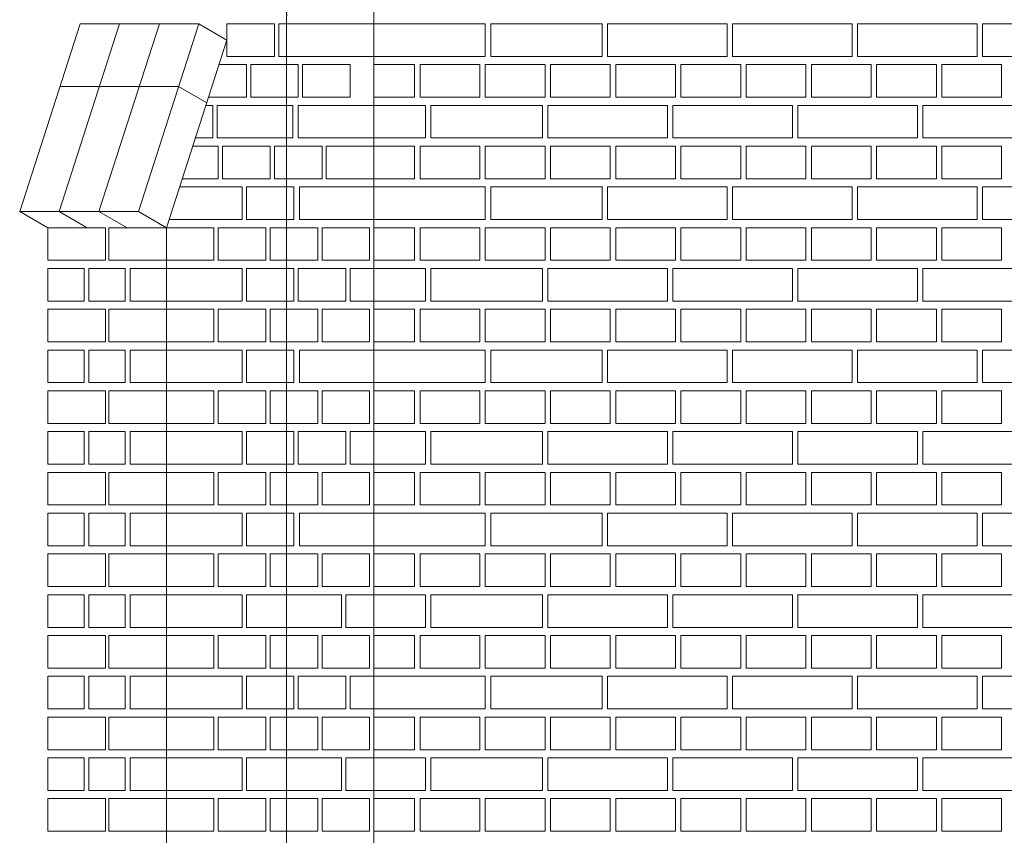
# Model space of a CAD drawing. Header units: millimetres. Extents: x -37887 to 94344, y -69777 to 116976.
# Tile 85 of 205: x 34496 to 36307, y 1887 to 3387. Entities that reach past the tile are written whole.
import ezdxf

# ---------------------------------------------------------------- set-up
doc = ezdxf.new("R2010")
doc.units = ezdxf.units.MM
doc.linetypes.add('Linia siatki', pattern=[19.05, 12.7, -3.175, 0, -3.175])
doc.layers.add('01_inwentaryzacja', color=8, linetype='Continuous', lineweight=9)
doc.layers.add('S-GRID', color=1, linetype='Continuous', lineweight=9)

msp = doc.modelspace()

# ---------------------------------------------------------------- linework, layer by layer
at = {"layer": '01_inwentaryzacja'}
for p, q in [((35147.2, 454.4), (35147.2, 4784.4)), ((34606.8, 3379.4), (34495.5, 3034.4)), ((34679.4, 3379.4), (34568.1, 3034.4)), ((34825.2, 3379.4), (34606.8, 3379.4)), ((34752.6, 3379.2), (34641.3, 3034.2)), ((34825.2, 3379.4), (34713.9, 3034.4)), ((34825.2, 3379.4), (34876.9, 3349.4)), ((34876.9, 3349.4), (34765.6, 3004.4)), ((34787.9, 3263.8), (34569.5, 3263.8)), ((34787.9, 3263.8), (34839.6, 3233.8)), ((34495.5, 3034.4), (34713.9, 3034.4)), ((34495.5, 3034.4), (34547.2, 3004.4)), ((34568.1, 3034.4), (34619.8, 3004.4)), ((34641.4, 3034.4), (34693.1, 3004.4)), ((34713.9, 3034.4), (34765.6, 3004.4)), ((34765.6, 334.4), (34765.6, 3004.4))]:
    msp.add_line(p, q, dxfattribs=at)
for points in [[(34964.3, 3319.4), (34876.9, 3319.4), (34876.9, 3379.4), (34964.3, 3379.4), (34964.3, 3319.4)], [(34972.3, 3319.4), (34972.3, 3379.4), (35147.2, 3379.4), (35147.2, 3319.4), (34972.3, 3319.4)], [(35352.2, 3379.4), (35352.2, 3319.4), (35147.2, 3319.4), (35147.2, 3379.4), (35352.2, 3379.4)], [(35567.2, 3379.4), (35567.2, 3319.4), (35362.2, 3319.4), (35362.2, 3379.4), (35567.2, 3379.4)], [(35797.2, 3379.4), (35797.2, 3319.4), (35577.2, 3319.4), (35577.2, 3379.4), (35797.2, 3379.4)], [(36027.2, 3379.4), (36027.2, 3319.4), (35807.2, 3319.4), (35807.2, 3379.4), (36027.2, 3379.4)], [(36257.2, 3379.4), (36257.2, 3319.4), (36037.2, 3319.4), (36037.2, 3379.4), (36257.2, 3379.4)], [(36487.2, 3379.4), (36487.2, 3319.4), (36267.2, 3319.4), (36267.2, 3379.4), (36487.2, 3379.4)], [(34862.4, 3304.4), (34912.7, 3304.4), (34912.7, 3244.4)], [(35008.1, 3244.4), (34920.6, 3244.4), (34920.6, 3304.4), (35008.1, 3304.4), (35008.1, 3244.4)], [(35103.4, 3244.4), (35016, 3244.4), (35016, 3304.4), (35103.4, 3304.4), (35103.4, 3244.4)], [(35222.2, 3304.4), (35222.2, 3244.4), (35147.2, 3244.4), (35147.2, 3304.4), (35222.2, 3304.4)], [(35342.2, 3304.4), (35342.2, 3244.4), (35232.2, 3244.4), (35232.2, 3304.4), (35342.2, 3304.4)], [(35462.2, 3304.4), (35462.2, 3244.4), (35352.2, 3244.4), (35352.2, 3304.4), (35462.2, 3304.4)], [(35582.2, 3304.4), (35582.2, 3244.4), (35472.2, 3244.4), (35472.2, 3304.4), (35582.2, 3304.4)], [(35702.2, 3304.4), (35702.2, 3244.4), (35592.2, 3244.4), (35592.2, 3304.4), (35702.2, 3304.4)], [(35822.2, 3304.4), (35822.2, 3244.4), (35712.2, 3244.4), (35712.2, 3304.4), (35822.2, 3304.4)], [(35942.2, 3304.4), (35942.2, 3244.4), (35832.2, 3244.4), (35832.2, 3304.4), (35942.2, 3304.4)], [(36062.2, 3304.4), (36062.2, 3244.4), (35952.2, 3244.4), (35952.2, 3304.4), (36062.2, 3304.4)], [(36182.2, 3304.4), (36182.2, 3244.4), (36072.2, 3244.4), (36072.2, 3304.4), (36182.2, 3304.4)], [(36302.2, 3304.4), (36302.2, 3244.4), (36192.2, 3244.4), (36192.2, 3304.4), (36302.2, 3304.4)], [(34912.7, 3244.4), (34843, 3244.4)], [(34838.2, 3229.4), (34851, 3229.4), (34851, 3169.4)], [(34858.9, 3169.4), (34858.9, 3229.4), (34998.1, 3229.4), (34998.1, 3169.4), (34858.9, 3169.4)], [(35008.1, 3169.4), (35008.1, 3229.4), (35147.2, 3229.4), (35147.2, 3169.4), (35008.1, 3169.4)], [(35242.2, 3229.4), (35242.2, 3169.4), (35147.2, 3169.4), (35147.2, 3229.4), (35242.2, 3229.4)], [(35457.2, 3229.4), (35457.2, 3169.4), (35252.2, 3169.4), (35252.2, 3229.4), (35457.2, 3229.4)], [(35687.2, 3229.4), (35687.2, 3169.4), (35467.2, 3169.4), (35467.2, 3229.4), (35687.2, 3229.4)], [(35917.2, 3229.4), (35917.2, 3169.4), (35697.2, 3169.4), (35697.2, 3229.4), (35917.2, 3229.4)], [(36147.2, 3229.4), (36147.2, 3169.4), (35927.2, 3169.4), (35927.2, 3229.4), (36147.2, 3229.4)], [(36377.2, 3229.4), (36377.2, 3169.4), (36157.2, 3169.4), (36157.2, 3229.4), (36377.2, 3229.4)], [(34814, 3154.4), (34861, 3154.4), (34861, 3094.4)], [(34851, 3169.4), (34818.8, 3169.4)], [(34956.4, 3094.4), (34868.9, 3094.4), (34868.9, 3154.4), (34956.4, 3154.4), (34956.4, 3094.4)], [(35051.8, 3094.4), (34964.3, 3094.4), (34964.3, 3154.4), (35051.8, 3154.4), (35051.8, 3094.4)], [(35147.2, 3094.4), (35059.7, 3094.4), (35059.7, 3154.4), (35147.2, 3154.4), (35147.2, 3094.4)], [(35222.2, 3154.4), (35222.2, 3094.4), (35147.2, 3094.4), (35147.2, 3154.4), (35222.2, 3154.4)], [(35342.2, 3154.4), (35342.2, 3094.4), (35232.2, 3094.4), (35232.2, 3154.4), (35342.2, 3154.4)], [(35462.2, 3154.4), (35462.2, 3094.4), (35352.2, 3094.4), (35352.2, 3154.4), (35462.2, 3154.4)], [(35582.2, 3154.4), (35582.2, 3094.4), (35472.2, 3094.4), (35472.2, 3154.4), (35582.2, 3154.4)], [(35702.2, 3154.4), (35702.2, 3094.4), (35592.2, 3094.4), (35592.2, 3154.4), (35702.2, 3154.4)], [(35822.2, 3154.4), (35822.2, 3094.4), (35712.2, 3094.4), (35712.2, 3154.4), (35822.2, 3154.4)], [(35942.2, 3154.4), (35942.2, 3094.4), (35832.2, 3094.4), (35832.2, 3154.4), (35942.2, 3154.4)], [(36062.2, 3154.4), (36062.2, 3094.4), (35952.2, 3094.4), (35952.2, 3154.4), (36062.2, 3154.4)], [(36182.2, 3154.4), (36182.2, 3094.4), (36072.2, 3094.4), (36072.2, 3154.4), (36182.2, 3154.4)], [(36302.2, 3154.4), (36302.2, 3094.4), (36192.2, 3094.4), (36192.2, 3154.4), (36302.2, 3154.4)], [(34861, 3094.4), (34794.6, 3094.4)], [(34789.8, 3079.4), (34904.7, 3079.4), (34904.7, 3019.4), (34770.4, 3019.4)], [(35000.1, 3019.4), (34912.7, 3019.4), (34912.7, 3079.4), (35000.1, 3079.4), (35000.1, 3019.4)], [(35010.1, 3019.4), (35010.1, 3079.4), (35147.2, 3079.4), (35147.2, 3019.4), (35010.1, 3019.4)], [(35352.2, 3079.4), (35352.2, 3019.4), (35147.2, 3019.4), (35147.2, 3079.4), (35352.2, 3079.4)], [(35567.2, 3079.4), (35567.2, 3019.4), (35362.2, 3019.4), (35362.2, 3079.4), (35567.2, 3079.4)], [(35797.2, 3079.4), (35797.2, 3019.4), (35577.2, 3019.4), (35577.2, 3079.4), (35797.2, 3079.4)], [(36027.2, 3079.4), (36027.2, 3019.4), (35807.2, 3019.4), (35807.2, 3079.4), (36027.2, 3079.4)], [(36257.2, 3079.4), (36257.2, 3019.4), (36037.2, 3019.4), (36037.2, 3079.4), (36257.2, 3079.4)], [(36487.2, 3079.4), (36487.2, 3019.4), (36267.2, 3019.4), (36267.2, 3079.4), (36487.2, 3079.4)], [(34547.2, 2944.4), (34547.2, 3004.4), (34653.4, 3004.4), (34653.4, 2944.4), (34547.2, 2944.4)], [(34659.4, 2944.4), (34659.4, 3004.4), (34765.6, 3004.4), (34765.6, 2944.4), (34659.4, 2944.4)], [(34853, 2944.4), (34765.6, 2944.4), (34765.6, 3004.4), (34853, 3004.4), (34853, 2944.4)], [(34948.4, 2944.4), (34861, 2944.4), (34861, 3004.4), (34948.4, 3004.4), (34948.4, 2944.4)], [(35043.8, 2944.4), (34956.4, 2944.4), (34956.4, 3004.4), (35043.8, 3004.4), (35043.8, 2944.4)], [(35139.2, 2944.4), (35051.8, 2944.4), (35051.8, 3004.4), (35139.2, 3004.4), (35139.2, 2944.4)], [(35222.2, 3004.4), (35222.2, 2944.4), (35147.2, 2944.4), (35147.2, 3004.4), (35222.2, 3004.4)], [(35342.2, 3004.4), (35342.2, 2944.4), (35232.2, 2944.4), (35232.2, 3004.4), (35342.2, 3004.4)], [(35462.2, 3004.4), (35462.2, 2944.4), (35352.2, 2944.4), (35352.2, 3004.4), (35462.2, 3004.4)], [(35582.2, 3004.4), (35582.2, 2944.4), (35472.2, 2944.4), (35472.2, 3004.4), (35582.2, 3004.4)], [(35702.2, 3004.4), (35702.2, 2944.4), (35592.2, 2944.4), (35592.2, 3004.4), (35702.2, 3004.4)], [(35822.2, 3004.4), (35822.2, 2944.4), (35712.2, 2944.4), (35712.2, 3004.4), (35822.2, 3004.4)], [(35942.2, 3004.4), (35942.2, 2944.4), (35832.2, 2944.4), (35832.2, 3004.4), (35942.2, 3004.4)], [(36062.2, 3004.4), (36062.2, 2944.4), (35952.2, 2944.4), (35952.2, 3004.4), (36062.2, 3004.4)], [(36182.2, 3004.4), (36182.2, 2944.4), (36072.2, 2944.4), (36072.2, 3004.4), (36182.2, 3004.4)], [(36302.2, 3004.4), (36302.2, 2944.4), (36192.2, 2944.4), (36192.2, 3004.4), (36302.2, 3004.4)], [(34547.2, 2929.4), (34613.9, 2929.4), (34613.9, 2869.4), (34547.2, 2869.4), (34547.2, 2929.4)], [(34623, 2929.4), (34689.8, 2929.4), (34689.8, 2869.4), (34623, 2869.4), (34623, 2929.4)], [(34698.9, 2929.4), (34765.6, 2929.4), (34765.6, 2869.4), (34698.9, 2869.4), (34698.9, 2929.4)], [(34765.6, 2869.4), (34765.6, 2929.4), (34904.7, 2929.4), (34904.7, 2869.4), (34765.6, 2869.4)], [(35000.1, 2869.4), (34912.7, 2869.4), (34912.7, 2929.4), (35000.1, 2929.4), (35000.1, 2869.4)], [(35095.5, 2869.4), (35008.1, 2869.4), (35008.1, 2929.4), (35095.5, 2929.4), (35095.5, 2869.4)], [(35147.2, 2869.4), (35103.4, 2869.4), (35103.4, 2929.4), (35147.2, 2929.4), (35147.2, 2869.4)], [(35242.2, 2929.4), (35242.2, 2869.4), (35147.2, 2869.4), (35147.2, 2929.4), (35242.2, 2929.4)], [(35457.2, 2929.4), (35457.2, 2869.4), (35252.2, 2869.4), (35252.2, 2929.4), (35457.2, 2929.4)], [(35687.2, 2929.4), (35687.2, 2869.4), (35467.2, 2869.4), (35467.2, 2929.4), (35687.2, 2929.4)], [(35917.2, 2929.4), (35917.2, 2869.4), (35697.2, 2869.4), (35697.2, 2929.4), (35917.2, 2929.4)], [(36147.2, 2929.4), (36147.2, 2869.4), (35927.2, 2869.4), (35927.2, 2929.4), (36147.2, 2929.4)], [(36377.2, 2929.4), (36377.2, 2869.4), (36157.2, 2869.4), (36157.2, 2929.4), (36377.2, 2929.4)], [(34547.2, 2794.4), (34547.2, 2854.4), (34653.4, 2854.4), (34653.4, 2794.4), (34547.2, 2794.4)], [(34659.4, 2794.4), (34659.4, 2854.4), (34765.6, 2854.4), (34765.6, 2794.4), (34659.4, 2794.4)], [(34853, 2794.4), (34765.6, 2794.4), (34765.6, 2854.4), (34853, 2854.4), (34853, 2794.4)], [(34948.4, 2794.4), (34861, 2794.4), (34861, 2854.4), (34948.4, 2854.4), (34948.4, 2794.4)], [(35043.8, 2794.4), (34956.4, 2794.4), (34956.4, 2854.4), (35043.8, 2854.4), (35043.8, 2794.4)], [(35139.2, 2794.4), (35051.8, 2794.4), (35051.8, 2854.4), (35139.2, 2854.4), (35139.2, 2794.4)], [(35222.2, 2854.4), (35222.2, 2794.4), (35147.2, 2794.4), (35147.2, 2854.4), (35222.2, 2854.4)], [(35342.2, 2854.4), (35342.2, 2794.4), (35232.2, 2794.4), (35232.2, 2854.4), (35342.2, 2854.4)], [(35462.2, 2854.4), (35462.2, 2794.4), (35352.2, 2794.4), (35352.2, 2854.4), (35462.2, 2854.4)], [(35582.2, 2854.4), (35582.2, 2794.4), (35472.2, 2794.4), (35472.2, 2854.4), (35582.2, 2854.4)], [(35702.2, 2854.4), (35702.2, 2794.4), (35592.2, 2794.4), (35592.2, 2854.4), (35702.2, 2854.4)], [(35822.2, 2854.4), (35822.2, 2794.4), (35712.2, 2794.4), (35712.2, 2854.4), (35822.2, 2854.4)], [(35942.2, 2854.4), (35942.2, 2794.4), (35832.2, 2794.4), (35832.2, 2854.4), (35942.2, 2854.4)], [(36062.2, 2854.4), (36062.2, 2794.4), (35952.2, 2794.4), (35952.2, 2854.4), (36062.2, 2854.4)], [(36182.2, 2854.4), (36182.2, 2794.4), (36072.2, 2794.4), (36072.2, 2854.4), (36182.2, 2854.4)], [(36302.2, 2854.4), (36302.2, 2794.4), (36192.2, 2794.4), (36192.2, 2854.4), (36302.2, 2854.4)], [(34547.2, 2779.4), (34613.9, 2779.4), (34613.9, 2719.4), (34547.2, 2719.4), (34547.2, 2779.4)], [(34623, 2779.4), (34689.8, 2779.4), (34689.8, 2719.4), (34623, 2719.4), (34623, 2779.4)], [(34698.9, 2779.4), (34765.6, 2779.4), (34765.6, 2719.4), (34698.9, 2719.4), (34698.9, 2779.4)], [(34765.6, 2719.4), (34765.6, 2779.4), (34904.7, 2779.4), (34904.7, 2719.4), (34765.6, 2719.4)], [(35000.1, 2719.4), (34912.7, 2719.4), (34912.7, 2779.4), (35000.1, 2779.4), (35000.1, 2719.4)], [(35010.1, 2719.4), (35010.1, 2779.4), (35147.2, 2779.4), (35147.2, 2719.4), (35010.1, 2719.4)], [(35352.2, 2779.4), (35352.2, 2719.4), (35147.2, 2719.4), (35147.2, 2779.4), (35352.2, 2779.4)], [(35567.2, 2779.4), (35567.2, 2719.4), (35362.2, 2719.4), (35362.2, 2779.4), (35567.2, 2779.4)], [(35797.2, 2779.4), (35797.2, 2719.4), (35577.2, 2719.4), (35577.2, 2779.4), (35797.2, 2779.4)], [(36027.2, 2779.4), (36027.2, 2719.4), (35807.2, 2719.4), (35807.2, 2779.4), (36027.2, 2779.4)], [(36257.2, 2779.4), (36257.2, 2719.4), (36037.2, 2719.4), (36037.2, 2779.4), (36257.2, 2779.4)], [(36487.2, 2779.4), (36487.2, 2719.4), (36267.2, 2719.4), (36267.2, 2779.4), (36487.2, 2779.4)], [(34547.2, 2644.4), (34547.2, 2704.4), (34653.4, 2704.4), (34653.4, 2644.4), (34547.2, 2644.4)], [(34659.4, 2644.4), (34659.4, 2704.4), (34765.6, 2704.4), (34765.6, 2644.4), (34659.4, 2644.4)], [(34853, 2644.4), (34765.6, 2644.4), (34765.6, 2704.4), (34853, 2704.4), (34853, 2644.4)], [(34948.4, 2644.4), (34861, 2644.4), (34861, 2704.4), (34948.4, 2704.4), (34948.4, 2644.4)], [(35043.8, 2644.4), (34956.4, 2644.4), (34956.4, 2704.4), (35043.8, 2704.4), (35043.8, 2644.4)], [(35139.2, 2644.4), (35051.8, 2644.4), (35051.8, 2704.4), (35139.2, 2704.4), (35139.2, 2644.4)], [(35222.2, 2704.4), (35222.2, 2644.4), (35147.2, 2644.4), (35147.2, 2704.4), (35222.2, 2704.4)], [(35342.2, 2704.4), (35342.2, 2644.4), (35232.2, 2644.4), (35232.2, 2704.4), (35342.2, 2704.4)], [(35462.2, 2704.4), (35462.2, 2644.4), (35352.2, 2644.4), (35352.2, 2704.4), (35462.2, 2704.4)], [(35582.2, 2704.4), (35582.2, 2644.4), (35472.2, 2644.4), (35472.2, 2704.4), (35582.2, 2704.4)], [(35702.2, 2704.4), (35702.2, 2644.4), (35592.2, 2644.4), (35592.2, 2704.4), (35702.2, 2704.4)], [(35822.2, 2704.4), (35822.2, 2644.4), (35712.2, 2644.4), (35712.2, 2704.4), (35822.2, 2704.4)], [(35942.2, 2704.4), (35942.2, 2644.4), (35832.2, 2644.4), (35832.2, 2704.4), (35942.2, 2704.4)], [(36062.2, 2704.4), (36062.2, 2644.4), (35952.2, 2644.4), (35952.2, 2704.4), (36062.2, 2704.4)], [(36182.2, 2704.4), (36182.2, 2644.4), (36072.2, 2644.4), (36072.2, 2704.4), (36182.2, 2704.4)], [(36302.2, 2704.4), (36302.2, 2644.4), (36192.2, 2644.4), (36192.2, 2704.4), (36302.2, 2704.4)], [(34547.2, 2629.4), (34613.9, 2629.4), (34613.9, 2569.4), (34547.2, 2569.4), (34547.2, 2629.4)], [(34623, 2629.4), (34689.8, 2629.4), (34689.8, 2569.4), (34623, 2569.4), (34623, 2629.4)], [(34698.9, 2629.4), (34765.6, 2629.4), (34765.6, 2569.4), (34698.9, 2569.4), (34698.9, 2629.4)], [(34765.6, 2569.4), (34765.6, 2629.4), (34904.7, 2629.4), (34904.7, 2569.4), (34765.6, 2569.4)], [(35000.1, 2569.4), (34912.7, 2569.4), (34912.7, 2629.4), (35000.1, 2629.4), (35000.1, 2569.4)], [(35095.5, 2569.4), (35008.1, 2569.4), (35008.1, 2629.4), (35095.5, 2629.4), (35095.5, 2569.4)], [(35147.2, 2569.4), (35103.4, 2569.4), (35103.4, 2629.4), (35147.2, 2629.4), (35147.2, 2569.4)], [(35242.2, 2629.4), (35242.2, 2569.4), (35147.2, 2569.4), (35147.2, 2629.4), (35242.2, 2629.4)], [(35457.2, 2629.4), (35457.2, 2569.4), (35252.2, 2569.4), (35252.2, 2629.4), (35457.2, 2629.4)], [(35687.2, 2629.4), (35687.2, 2569.4), (35467.2, 2569.4), (35467.2, 2629.4), (35687.2, 2629.4)], [(35917.2, 2629.4), (35917.2, 2569.4), (35697.2, 2569.4), (35697.2, 2629.4), (35917.2, 2629.4)], [(36147.2, 2629.4), (36147.2, 2569.4), (35927.2, 2569.4), (35927.2, 2629.4), (36147.2, 2629.4)], [(36377.2, 2629.4), (36377.2, 2569.4), (36157.2, 2569.4), (36157.2, 2629.4), (36377.2, 2629.4)], [(34547.2, 2494.4), (34547.2, 2554.4), (34653.4, 2554.4), (34653.4, 2494.4), (34547.2, 2494.4)], [(34659.4, 2494.4), (34659.4, 2554.4), (34765.6, 2554.4), (34765.6, 2494.4), (34659.4, 2494.4)], [(34853, 2494.4), (34765.6, 2494.4), (34765.6, 2554.4), (34853, 2554.4), (34853, 2494.4)], [(34948.4, 2494.4), (34861, 2494.4), (34861, 2554.4), (34948.4, 2554.4), (34948.4, 2494.4)], [(35043.8, 2494.4), (34956.4, 2494.4), (34956.4, 2554.4), (35043.8, 2554.4), (35043.8, 2494.4)], [(35139.2, 2494.4), (35051.8, 2494.4), (35051.8, 2554.4), (35139.2, 2554.4), (35139.2, 2494.4)], [(35222.2, 2554.4), (35222.2, 2494.4), (35147.2, 2494.4), (35147.2, 2554.4), (35222.2, 2554.4)], [(35342.2, 2554.4), (35342.2, 2494.4), (35232.2, 2494.4), (35232.2, 2554.4), (35342.2, 2554.4)], [(35462.2, 2554.4), (35462.2, 2494.4), (35352.2, 2494.4), (35352.2, 2554.4), (35462.2, 2554.4)], [(35582.2, 2554.4), (35582.2, 2494.4), (35472.2, 2494.4), (35472.2, 2554.4), (35582.2, 2554.4)], [(35702.2, 2554.4), (35702.2, 2494.4), (35592.2, 2494.4), (35592.2, 2554.4), (35702.2, 2554.4)], [(35822.2, 2554.4), (35822.2, 2494.4), (35712.2, 2494.4), (35712.2, 2554.4), (35822.2, 2554.4)], [(35942.2, 2554.4), (35942.2, 2494.4), (35832.2, 2494.4), (35832.2, 2554.4), (35942.2, 2554.4)], [(36062.2, 2554.4), (36062.2, 2494.4), (35952.2, 2494.4), (35952.2, 2554.4), (36062.2, 2554.4)], [(36182.2, 2554.4), (36182.2, 2494.4), (36072.2, 2494.4), (36072.2, 2554.4), (36182.2, 2554.4)], [(36302.2, 2554.4), (36302.2, 2494.4), (36192.2, 2494.4), (36192.2, 2554.4), (36302.2, 2554.4)], [(34547.2, 2479.4), (34613.9, 2479.4), (34613.9, 2419.4), (34547.2, 2419.4), (34547.2, 2479.4)], [(34623, 2479.4), (34689.8, 2479.4), (34689.8, 2419.4), (34623, 2419.4), (34623, 2479.4)], [(34698.9, 2479.4), (34765.6, 2479.4), (34765.6, 2419.4), (34698.9, 2419.4), (34698.9, 2479.4)], [(34765.6, 2419.4), (34765.6, 2479.4), (34904.7, 2479.4), (34904.7, 2419.4), (34765.6, 2419.4)], [(35000.1, 2419.4), (34912.7, 2419.4), (34912.7, 2479.4), (35000.1, 2479.4), (35000.1, 2419.4)], [(35010.1, 2419.4), (35010.1, 2479.4), (35147.2, 2479.4), (35147.2, 2419.4), (35010.1, 2419.4)], [(35352.2, 2479.4), (35352.2, 2419.4), (35147.2, 2419.4), (35147.2, 2479.4), (35352.2, 2479.4)], [(35567.2, 2479.4), (35567.2, 2419.4), (35362.2, 2419.4), (35362.2, 2479.4), (35567.2, 2479.4)], [(35797.2, 2479.4), (35797.2, 2419.4), (35577.2, 2419.4), (35577.2, 2479.4), (35797.2, 2479.4)], [(36027.2, 2479.4), (36027.2, 2419.4), (35807.2, 2419.4), (35807.2, 2479.4), (36027.2, 2479.4)], [(36257.2, 2479.4), (36257.2, 2419.4), (36037.2, 2419.4), (36037.2, 2479.4), (36257.2, 2479.4)], [(36487.2, 2479.4), (36487.2, 2419.4), (36267.2, 2419.4), (36267.2, 2479.4), (36487.2, 2479.4)], [(34547.2, 2344.4), (34547.2, 2404.4), (34653.4, 2404.4), (34653.4, 2344.4), (34547.2, 2344.4)], [(34659.4, 2344.4), (34659.4, 2404.4), (34765.6, 2404.4), (34765.6, 2344.4), (34659.4, 2344.4)], [(34853, 2344.4), (34765.6, 2344.4), (34765.6, 2404.4), (34853, 2404.4), (34853, 2344.4)], [(34948.4, 2344.4), (34861, 2344.4), (34861, 2404.4), (34948.4, 2404.4), (34948.4, 2344.4)], [(35043.8, 2344.4), (34956.4, 2344.4), (34956.4, 2404.4), (35043.8, 2404.4), (35043.8, 2344.4)], [(35139.2, 2344.4), (35051.8, 2344.4), (35051.8, 2404.4), (35139.2, 2404.4), (35139.2, 2344.4)], [(35222.2, 2404.4), (35222.2, 2344.4), (35147.2, 2344.4), (35147.2, 2404.4), (35222.2, 2404.4)], [(35462.2, 2404.4), (35462.2, 2344.4), (35352.2, 2344.4), (35352.2, 2404.4), (35462.2, 2404.4)], [(35582.2, 2404.4), (35582.2, 2344.4), (35472.2, 2344.4), (35472.2, 2404.4), (35582.2, 2404.4)], [(35702.2, 2404.4), (35702.2, 2344.4), (35592.2, 2344.4), (35592.2, 2404.4), (35702.2, 2404.4)], [(35822.2, 2404.4), (35822.2, 2344.4), (35712.2, 2344.4), (35712.2, 2404.4), (35822.2, 2404.4)], [(35942.2, 2404.4), (35942.2, 2344.4), (35832.2, 2344.4), (35832.2, 2404.4), (35942.2, 2404.4)], [(36062.2, 2404.4), (36062.2, 2344.4), (35952.2, 2344.4), (35952.2, 2404.4), (36062.2, 2404.4)], [(36182.2, 2404.4), (36182.2, 2344.4), (36072.2, 2344.4), (36072.2, 2404.4), (36182.2, 2404.4)], [(36302.2, 2404.4), (36302.2, 2344.4), (36192.2, 2344.4), (36192.2, 2404.4), (36302.2, 2404.4)], [(34547.2, 2329.4), (34613.9, 2329.4), (34613.9, 2269.4), (34547.2, 2269.4), (34547.2, 2329.4)], [(34623, 2329.4), (34689.8, 2329.4), (34689.8, 2269.4), (34623, 2269.4), (34623, 2329.4)], [(34698.9, 2329.4), (34765.6, 2329.4), (34765.6, 2269.4), (34698.9, 2269.4), (34698.9, 2329.4)], [(34765.6, 2269.4), (34765.6, 2329.4), (34904.7, 2329.4), (34904.7, 2269.4), (34765.6, 2269.4)], [(34912.7, 2269.4), (34912.7, 2329.4), (35087.5, 2329.4), (35087.5, 2269.4), (34912.7, 2269.4)], [(35095.5, 2269.4), (35095.5, 2329.4), (35147.2, 2329.4), (35147.2, 2269.4), (35095.5, 2269.4)], [(35242.2, 2329.4), (35242.2, 2269.4), (35147.2, 2269.4), (35147.2, 2329.4), (35242.2, 2329.4)], [(35457.2, 2329.4), (35457.2, 2269.4), (35252.2, 2269.4), (35252.2, 2329.4), (35457.2, 2329.4)], [(35687.2, 2329.4), (35687.2, 2269.4), (35467.2, 2269.4), (35467.2, 2329.4), (35687.2, 2329.4)], [(35917.2, 2329.4), (35917.2, 2269.4), (35697.2, 2269.4), (35697.2, 2329.4), (35917.2, 2329.4)], [(36147.2, 2329.4), (36147.2, 2269.4), (35927.2, 2269.4), (35927.2, 2329.4), (36147.2, 2329.4)], [(36377.2, 2329.4), (36377.2, 2269.4), (36157.2, 2269.4), (36157.2, 2329.4), (36377.2, 2329.4)], [(34547.2, 2194.4), (34547.2, 2254.4), (34653.4, 2254.4), (34653.4, 2194.4), (34547.2, 2194.4)], [(34659.4, 2194.4), (34659.4, 2254.4), (34765.6, 2254.4), (34765.6, 2194.4), (34659.4, 2194.4)], [(34853, 2194.4), (34765.6, 2194.4), (34765.6, 2254.4), (34853, 2254.4), (34853, 2194.4)], [(34948.4, 2194.4), (34861, 2194.4), (34861, 2254.4), (34948.4, 2254.4), (34948.4, 2194.4)], [(35043.8, 2194.4), (34956.4, 2194.4), (34956.4, 2254.4), (35043.8, 2254.4), (35043.8, 2194.4)], [(35139.2, 2194.4), (35051.8, 2194.4), (35051.8, 2254.4), (35139.2, 2254.4), (35139.2, 2194.4)], [(35222.2, 2254.4), (35222.2, 2194.4), (35147.2, 2194.4), (35147.2, 2254.4), (35222.2, 2254.4)], [(35342.2, 2254.4), (35342.2, 2194.4), (35232.2, 2194.4), (35232.2, 2254.4), (35342.2, 2254.4)], [(35462.2, 2254.4), (35462.2, 2194.4), (35352.2, 2194.4), (35352.2, 2254.4), (35462.2, 2254.4)], [(35582.2, 2254.4), (35582.2, 2194.4), (35472.2, 2194.4), (35472.2, 2254.4), (35582.2, 2254.4)], [(35702.2, 2254.4), (35702.2, 2194.4), (35592.2, 2194.4), (35592.2, 2254.4), (35702.2, 2254.4)], [(35822.2, 2254.4), (35822.2, 2194.4), (35712.2, 2194.4), (35712.2, 2254.4), (35822.2, 2254.4)], [(35942.2, 2254.4), (35942.2, 2194.4), (35832.2, 2194.4), (35832.2, 2254.4), (35942.2, 2254.4)], [(36062.2, 2254.4), (36062.2, 2194.4), (35952.2, 2194.4), (35952.2, 2254.4), (36062.2, 2254.4)], [(36182.2, 2254.4), (36182.2, 2194.4), (36072.2, 2194.4), (36072.2, 2254.4), (36182.2, 2254.4)], [(36302.2, 2254.4), (36302.2, 2194.4), (36192.2, 2194.4), (36192.2, 2254.4), (36302.2, 2254.4)], [(34547.2, 2179.4), (34613.9, 2179.4), (34613.9, 2119.4), (34547.2, 2119.4), (34547.2, 2179.4)], [(34623, 2179.4), (34689.8, 2179.4), (34689.8, 2119.4), (34623, 2119.4), (34623, 2179.4)], [(34698.9, 2179.4), (34765.6, 2179.4), (34765.6, 2119.4), (34698.9, 2119.4), (34698.9, 2179.4)], [(34765.6, 2119.4), (34765.6, 2179.4), (34904.7, 2179.4), (34904.7, 2119.4), (34765.6, 2119.4)], [(35000.1, 2119.4), (34912.7, 2119.4), (34912.7, 2179.4), (35000.1, 2179.4), (35000.1, 2119.4)], [(35095.5, 2119.4), (35008.1, 2119.4), (35008.1, 2179.4), (35095.5, 2179.4), (35095.5, 2119.4)], [(35147.2, 2119.4), (35103.4, 2119.4), (35103.4, 2179.4), (35147.2, 2179.4), (35147.2, 2119.4)], [(35352.2, 2179.4), (35352.2, 2119.4), (35147.2, 2119.4), (35147.2, 2179.4), (35352.2, 2179.4)], [(35567.2, 2179.4), (35567.2, 2119.4), (35362.2, 2119.4), (35362.2, 2179.4), (35567.2, 2179.4)], [(35797.2, 2179.4), (35797.2, 2119.4), (35577.2, 2119.4), (35577.2, 2179.4), (35797.2, 2179.4)], [(36027.2, 2179.4), (36027.2, 2119.4), (35807.2, 2119.4), (35807.2, 2179.4), (36027.2, 2179.4)], [(36257.2, 2179.4), (36257.2, 2119.4), (36037.2, 2119.4), (36037.2, 2179.4), (36257.2, 2179.4)], [(36487.2, 2179.4), (36487.2, 2119.4), (36267.2, 2119.4), (36267.2, 2179.4), (36487.2, 2179.4)], [(34547.2, 2044.4), (34547.2, 2104.4), (34653.4, 2104.4), (34653.4, 2044.4), (34547.2, 2044.4)], [(34659.4, 2044.4), (34659.4, 2104.4), (34765.6, 2104.4), (34765.6, 2044.4), (34659.4, 2044.4)], [(34853, 2044.4), (34765.6, 2044.4), (34765.6, 2104.4), (34853, 2104.4), (34853, 2044.4)], [(34948.4, 2044.4), (34861, 2044.4), (34861, 2104.4), (34948.4, 2104.4), (34948.4, 2044.4)], [(35043.8, 2044.4), (34956.4, 2044.4), (34956.4, 2104.4), (35043.8, 2104.4), (35043.8, 2044.4)], [(35139.2, 2044.4), (35051.8, 2044.4), (35051.8, 2104.4), (35139.2, 2104.4), (35139.2, 2044.4)], [(35222.2, 2104.4), (35222.2, 2044.4), (35147.2, 2044.4), (35147.2, 2104.4), (35222.2, 2104.4)], [(35342.2, 2104.4), (35342.2, 2044.4), (35232.2, 2044.4), (35232.2, 2104.4), (35342.2, 2104.4)], [(35462.2, 2104.4), (35462.2, 2044.4), (35352.2, 2044.4), (35352.2, 2104.4), (35462.2, 2104.4)], [(35582.2, 2104.4), (35582.2, 2044.4), (35472.2, 2044.4), (35472.2, 2104.4), (35582.2, 2104.4)], [(35702.2, 2104.4), (35702.2, 2044.4), (35592.2, 2044.4), (35592.2, 2104.4), (35702.2, 2104.4)], [(35822.2, 2104.4), (35822.2, 2044.4), (35712.2, 2044.4), (35712.2, 2104.4), (35822.2, 2104.4)], [(35942.2, 2104.4), (35942.2, 2044.4), (35832.2, 2044.4), (35832.2, 2104.4), (35942.2, 2104.4)], [(36062.2, 2104.4), (36062.2, 2044.4), (35952.2, 2044.4), (35952.2, 2104.4), (36062.2, 2104.4)], [(36182.2, 2104.4), (36182.2, 2044.4), (36072.2, 2044.4), (36072.2, 2104.4), (36182.2, 2104.4)], [(36302.2, 2104.4), (36302.2, 2044.4), (36192.2, 2044.4), (36192.2, 2104.4), (36302.2, 2104.4)], [(34547.2, 2029.4), (34613.9, 2029.4), (34613.9, 1969.4), (34547.2, 1969.4), (34547.2, 2029.4)], [(34623, 2029.4), (34689.8, 2029.4), (34689.8, 1969.4), (34623, 1969.4), (34623, 2029.4)], [(34698.9, 2029.4), (34765.6, 2029.4), (34765.6, 1969.4), (34698.9, 1969.4), (34698.9, 2029.4)], [(34765.6, 1969.4), (34765.6, 2029.4), (34904.7, 2029.4), (34904.7, 1969.4), (34765.6, 1969.4)], [(34912.7, 1969.4), (34912.7, 2029.4), (35087.5, 2029.4), (35087.5, 1969.4), (34912.7, 1969.4)], [(35095.5, 1969.4), (35095.5, 2029.4), (35147.2, 2029.4), (35147.2, 1969.4), (35095.5, 1969.4)], [(35242.2, 2029.4), (35242.2, 1969.4), (35147.2, 1969.4), (35147.2, 2029.4), (35242.2, 2029.4)], [(35457.2, 2029.4), (35457.2, 1969.4), (35252.2, 1969.4), (35252.2, 2029.4), (35457.2, 2029.4)], [(35687.2, 2029.4), (35687.2, 1969.4), (35467.2, 1969.4), (35467.2, 2029.4), (35687.2, 2029.4)], [(35917.2, 2029.4), (35917.2, 1969.4), (35697.2, 1969.4), (35697.2, 2029.4), (35917.2, 2029.4)], [(36147.2, 2029.4), (36147.2, 1969.4), (35927.2, 1969.4), (35927.2, 2029.4), (36147.2, 2029.4)], [(36377.2, 2029.4), (36377.2, 1969.4), (36157.2, 1969.4), (36157.2, 2029.4), (36377.2, 2029.4)], [(34547.2, 1894.4), (34547.2, 1954.4), (34653.4, 1954.4), (34653.4, 1894.4), (34547.2, 1894.4)], [(34659.4, 1894.4), (34659.4, 1954.4), (34765.6, 1954.4), (34765.6, 1894.4), (34659.4, 1894.4)], [(34853, 1894.4), (34765.6, 1894.4), (34765.6, 1954.4), (34853, 1954.4), (34853, 1894.4)], [(34948.4, 1894.4), (34861, 1894.4), (34861, 1954.4), (34948.4, 1954.4), (34948.4, 1894.4)], [(35043.8, 1894.4), (34956.4, 1894.4), (34956.4, 1954.4), (35043.8, 1954.4), (35043.8, 1894.4)], [(35139.2, 1894.4), (35051.8, 1894.4), (35051.8, 1954.4), (35139.2, 1954.4), (35139.2, 1894.4)], [(35222.2, 1954.4), (35222.2, 1894.4), (35147.2, 1894.4), (35147.2, 1954.4), (35222.2, 1954.4)], [(35342.2, 1954.4), (35342.2, 1894.4), (35232.2, 1894.4), (35232.2, 1954.4), (35342.2, 1954.4)], [(35462.2, 1954.4), (35462.2, 1894.4), (35352.2, 1894.4), (35352.2, 1954.4), (35462.2, 1954.4)], [(35582.2, 1954.4), (35582.2, 1894.4), (35472.2, 1894.4), (35472.2, 1954.4), (35582.2, 1954.4)], [(35702.2, 1954.4), (35702.2, 1894.4), (35592.2, 1894.4), (35592.2, 1954.4), (35702.2, 1954.4)], [(35822.2, 1954.4), (35822.2, 1894.4), (35712.2, 1894.4), (35712.2, 1954.4), (35822.2, 1954.4)], [(35942.2, 1954.4), (35942.2, 1894.4), (35832.2, 1894.4), (35832.2, 1954.4), (35942.2, 1954.4)], [(36062.2, 1954.4), (36062.2, 1894.4), (35952.2, 1894.4), (35952.2, 1954.4), (36062.2, 1954.4)], [(36182.2, 1954.4), (36182.2, 1894.4), (36072.2, 1894.4), (36072.2, 1954.4), (36182.2, 1954.4)], [(36302.2, 1954.4), (36302.2, 1894.4), (36192.2, 1894.4), (36192.2, 1954.4), (36302.2, 1954.4)]]:
    msp.add_lwpolyline(points, dxfattribs=at)
at = {"layer": '01_inwentaryzacja', "color": 177}
msp.add_lwpolyline([(35342.2, 2404.4), (35342.2, 2344.4), (35232.2, 2344.4), (35232.2, 2404.4), (35342.2, 2404.4)], dxfattribs=at)
at = {"layer": 'S-GRID', "linetype": 'Linia siatki', "ltscale": 0.5}
for p in [(34986.2, -777.1), (34986.2, 84)]:
    msp.add_line(p, (34987.5, 9277.2), dxfattribs=at)

doc.saveas('drawing.dxf')
